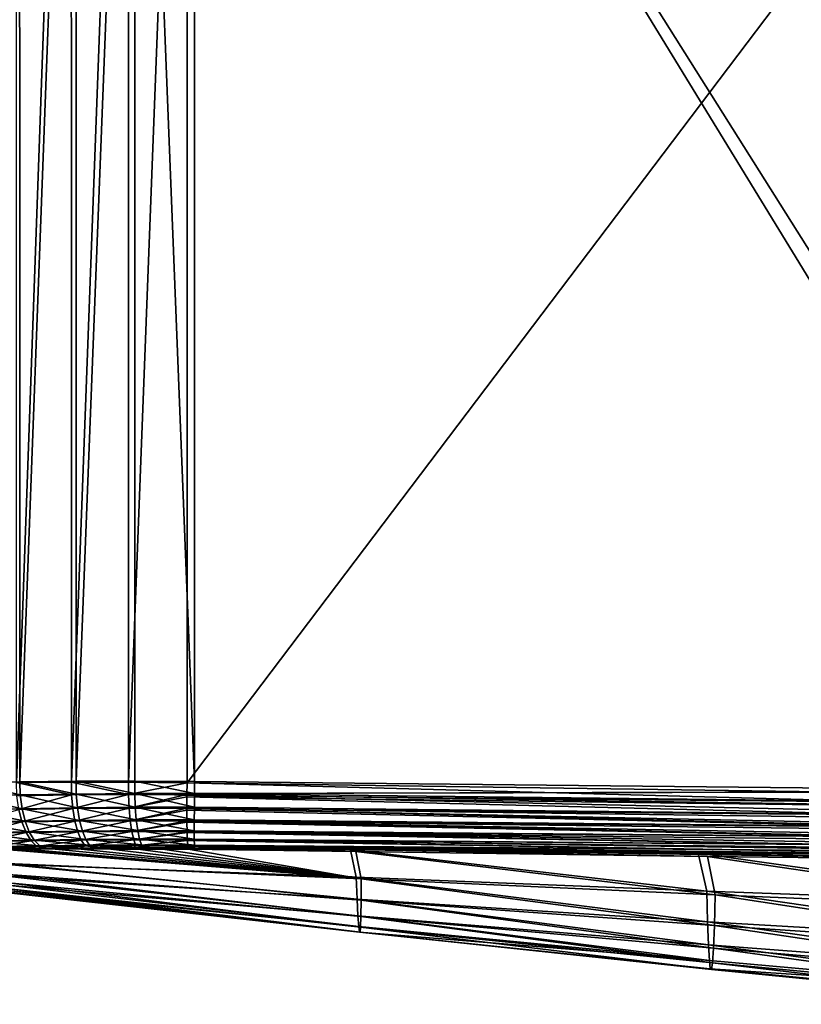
# Model space of a CAD drawing. Header units: metres. Extents: x -92 to 264, y -100 to 50.
# Tile 2 of 256: x -77 to -66, y -25 to -11. Entities that reach past the tile are written whole.
import ezdxf

# ---------------------------------------------------------------- set-up
doc = ezdxf.new("R2010")
doc.units = ezdxf.units.M
doc.layers.add('solid_21062050_01', color=7, linetype='CONTINUOUS')

msp = doc.modelspace()

# ---------------------------------------------------------------- linework, layer by layer
at = {"layer": 'solid_21062050_01'}
for points in [[(-76.629181, -1.07559, -19.092787), (-75.888359, -1.084409, -19.381931), (-76.627884, -21.746498, -19.093397)], [(-75.888359, -1.084409, -19.381931), (-75.886948, -21.74193, -19.382374), (-76.627884, -21.746498, -19.093397)], [(-75.888359, -1.084409, -19.381931), (-75.115334, -1.090109, -19.56883), (-75.886948, -21.74193, -19.382374)], [(-75.115334, -1.090109, -19.56883), (-75.114288, -21.742123, -19.569008), (-75.886948, -21.74193, -19.382374)], [(-75.115334, -1.090109, -19.56883), (-74.324379, -1.092589, -19.650059), (-75.114288, -21.742123, -19.569008)], [(-75.114288, -21.742123, -19.569008), (-74.324379, -1.092589, -19.650059), (-74.324379, -21.749252, -19.650059)], [(-58.717014, -1.112207, -20.19508), (-74.324379, -21.749252, -19.650059), (-74.324379, -1.092589, -19.650059)], [(-58.717014, -1.112207, -20.19508), (-61.618393, -21.930801, -20.093761), (-74.324379, -21.749252, -19.650059)], [(-76.585022, -1.353368, 19.028664), (-77.299019, -21.744003, 18.644234), (-76.584045, -21.73456, 19.029106)], [(-75.824326, -1.365683, 19.311781), (-76.585022, -1.353368, 19.028664), (-76.584045, -21.73456, 19.029106)], [(-75.824326, -1.365683, 19.311781), (-76.584045, -21.73456, 19.029106), (-75.823296, -21.728155, 19.312084)], [(-75.03196, -1.373339, 19.487816), (-75.824326, -1.365683, 19.311781), (-75.823296, -21.728155, 19.312084)], [(-75.03196, -1.373339, 19.487816), (-75.823296, -21.728155, 19.312084), (-75.031181, -21.726458, 19.487934)], [(-75.03196, -1.373339, 19.487816), (-74.223152, -21.731262, 19.553432), (-74.223152, -1.376197, 19.553432)], [(-75.03196, -1.373339, 19.487816), (-75.031181, -21.726458, 19.487934), (-74.223152, -21.731262, 19.553432)], [(-74.223152, -1.376197, 19.553432), (-61.326332, -21.865934, 19.709866), (-58.696518, -1.385864, 19.741762)], [(-74.223152, -1.376197, 19.553432), (-61.699772, -21.862736, 19.705336), (-61.326332, -21.865934, 19.709866)], [(-74.223152, -1.376197, 19.553432), (-74.223152, -21.731262, 19.553432), (-61.699772, -21.862736, 19.705336)], [(-76.579834, -21.912392, 19.011541), (-76.584045, -21.73456, 19.029106), (-77.299019, -21.744003, 18.644234)], [(-76.579834, -21.912392, 19.011541), (-77.299019, -21.744003, 18.644234), (-77.290825, -21.927343, 18.627058)], [(-75.887085, -21.912134, -19.365301), (-76.627884, -21.746498, -19.093397), (-75.886948, -21.74193, -19.382374)], [(-76.624519, -21.923721, -19.0755), (-76.627884, -21.746498, -19.093397), (-75.887085, -21.912134, -19.365301)], [(-75.822464, -21.899963, 19.295069), (-75.823296, -21.728155, 19.312084), (-76.584045, -21.73456, 19.029106)], [(-75.822464, -21.899963, 19.295069), (-76.584045, -21.73456, 19.029106), (-76.579834, -21.912392, 19.011541)], [(-75.887085, -21.912134, -19.365301), (-75.886948, -21.74193, -19.382374), (-75.116455, -21.905319, -19.55348)], [(-75.116455, -21.905319, -19.55348), (-75.886948, -21.74193, -19.382374), (-75.114288, -21.742123, -19.569008)], [(-75.032455, -21.8925, 19.472075), (-75.031181, -21.726458, 19.487934), (-75.823296, -21.728155, 19.312084)], [(-75.032455, -21.8925, 19.472075), (-75.823296, -21.728155, 19.312084), (-75.822464, -21.899963, 19.295069)], [(-75.116455, -21.905319, -19.55348), (-75.114288, -21.742123, -19.569008), (-74.324379, -21.749252, -19.650059)], [(-75.116455, -21.905319, -19.55348), (-74.324379, -21.749252, -19.650059), (-74.326538, -21.90645, -19.636137)], [(-74.225006, -21.892599, 19.538786), (-75.031181, -21.726458, 19.487934), (-75.032455, -21.8925, 19.472075)], [(-74.225006, -21.892599, 19.538786), (-74.223152, -21.731262, 19.553432), (-75.031181, -21.726458, 19.487934)], [(-74.326538, -21.90645, -19.636137), (-74.324379, -21.749252, -19.650059), (-61.186253, -22.105679, -20.092699)], [(-61.186253, -22.105679, -20.092699), (-74.324379, -21.749252, -19.650059), (-61.618393, -21.930801, -20.093761)], [(-74.225006, -21.892599, 19.538786), (-61.699772, -21.862736, 19.705336), (-74.223152, -21.731262, 19.553432)], [(-76.579834, -21.912392, 19.011541), (-77.290825, -21.927343, 18.627058), (-76.553444, -22.098227, 18.958729)], [(-77.290825, -21.927343, 18.627058), (-77.256302, -22.112799, 18.577713), (-76.553444, -22.098227, 18.958729)], [(-76.624519, -21.923721, -19.0755), (-75.887085, -21.912134, -19.365301), (-76.598083, -22.108435, -19.023449)], [(-75.887085, -21.912134, -19.365301), (-75.869308, -22.097309, -19.311253), (-76.598083, -22.108435, -19.023449)], [(-75.822464, -21.899963, 19.295069), (-76.579834, -21.912392, 19.011541), (-75.804924, -22.086205, 19.240049)], [(-76.579834, -21.912392, 19.011541), (-76.553444, -22.098227, 18.958729), (-75.804924, -22.086205, 19.240049)], [(-75.887085, -21.912134, -19.365301), (-75.116455, -21.905319, -19.55348), (-75.869308, -22.097309, -19.311253)], [(-75.116455, -21.905319, -19.55348), (-75.107948, -22.090939, -19.498701), (-75.869308, -22.097309, -19.311253)], [(-75.032455, -21.8925, 19.472075), (-75.822464, -21.899963, 19.295069), (-75.02433, -22.079115, 19.41614)], [(-75.822464, -21.899963, 19.295069), (-75.804924, -22.086205, 19.240049), (-75.02433, -22.079115, 19.41614)], [(-75.116455, -21.905319, -19.55348), (-74.326538, -21.90645, -19.636137), (-75.107948, -22.090939, -19.498701)], [(-75.107948, -22.090939, -19.498701), (-74.326538, -21.90645, -19.636137), (-74.326836, -21.936758, -19.630207)], [(-75.107948, -22.090939, -19.498701), (-74.326836, -21.936758, -19.630207), (-74.327766, -22.092426, -19.581884)], [(-75.032455, -21.8925, 19.472075), (-75.02433, -22.079115, 19.41614), (-74.226677, -22.079496, 19.483231)], [(-74.225288, -21.920425, 19.533257), (-75.032455, -21.8925, 19.472075), (-74.226677, -22.079496, 19.483231)], [(-74.225288, -21.920425, 19.533257), (-74.225006, -21.892599, 19.538786), (-75.032455, -21.8925, 19.472075)], [(-74.327766, -22.092426, -19.581884), (-74.326836, -21.936758, -19.630207), (-61.186523, -22.269283, -20.044806)], [(-74.326836, -21.936758, -19.630207), (-74.326538, -21.90645, -19.636137), (-61.186253, -22.105679, -20.092699)], [(-74.326836, -21.936758, -19.630207), (-61.186253, -22.105679, -20.092699), (-61.186523, -22.269283, -20.044806)], [(-61.317539, -22.212355, 19.640659), (-74.225288, -21.920425, 19.533257), (-74.226677, -22.079496, 19.483231)], [(-61.316723, -22.042627, 19.692484), (-74.225006, -21.892599, 19.538786), (-74.225288, -21.920425, 19.533257)], [(-61.316723, -22.042627, 19.692484), (-74.225288, -21.920425, 19.533257), (-61.317539, -22.212355, 19.640659)], [(-74.225006, -21.892599, 19.538786), (-61.326332, -21.865934, 19.709866), (-61.699772, -21.862736, 19.705336)], [(-61.316723, -22.042627, 19.692484), (-61.326332, -21.865934, 19.709866), (-74.225006, -21.892599, 19.538786)], [(-76.553444, -22.098227, 18.958729), (-77.256302, -22.112799, 18.577713), (-76.511269, -22.266993, 18.870642)], [(-77.256302, -22.112799, 18.577713), (-77.201416, -22.280947, 18.495651), (-76.511269, -22.266993, 18.870642)], [(-76.598083, -22.108435, -19.023449), (-76.555511, -22.276382, -18.936794), (-77.226784, -22.288797, -18.559916)], [(-76.598083, -22.108435, -19.023449), (-75.869308, -22.097309, -19.311253), (-76.555511, -22.276382, -18.936794)], [(-75.869308, -22.097309, -19.311253), (-75.840065, -22.266022, -19.22065), (-76.555511, -22.276382, -18.936794)], [(-75.804924, -22.086205, 19.240049), (-76.553444, -22.098227, 18.958729), (-75.776474, -22.25564, 19.147842)], [(-76.553444, -22.098227, 18.958729), (-76.511269, -22.266993, 18.870642), (-75.776474, -22.25564, 19.147842)], [(-75.869308, -22.097309, -19.311253), (-75.107948, -22.090939, -19.498701), (-75.840065, -22.266022, -19.22065)], [(-75.107948, -22.090939, -19.498701), (-75.092857, -22.260397, -19.406054), (-75.840065, -22.266022, -19.22065)], [(-75.02433, -22.079115, 19.41614), (-75.804924, -22.086205, 19.240049), (-75.010361, -22.249178, 19.321781)], [(-75.804924, -22.086205, 19.240049), (-75.776474, -22.25564, 19.147842), (-75.010361, -22.249178, 19.321781)], [(-75.107948, -22.090939, -19.498701), (-74.327766, -22.092426, -19.581884), (-75.092857, -22.260397, -19.406054)], [(-75.092857, -22.260397, -19.406054), (-74.327766, -22.092426, -19.581884), (-74.327805, -22.116032, -19.571741)], [(-75.092857, -22.260397, -19.406054), (-74.327805, -22.116032, -19.571741), (-74.327377, -22.262501, -19.489115)], [(-75.02433, -22.079115, 19.41614), (-75.010361, -22.249178, 19.321781), (-74.227669, -22.25005, 19.388729)], [(-74.22683, -22.101137, 19.473812), (-75.02433, -22.079115, 19.41614), (-74.227669, -22.25005, 19.388729)], [(-74.22683, -22.101137, 19.473812), (-74.226677, -22.079496, 19.483231), (-75.02433, -22.079115, 19.41614)], [(-74.327805, -22.116032, -19.571741), (-74.327766, -22.092426, -19.581884), (-61.185604, -22.420929, -19.966942)], [(-74.327377, -22.262501, -19.489115), (-74.327805, -22.116032, -19.571741), (-61.185604, -22.420929, -19.966942)], [(-74.327766, -22.092426, -19.581884), (-61.186523, -22.269283, -20.044806), (-61.185604, -22.420929, -19.966942)], [(-61.317852, -22.368618, 19.556541), (-74.22683, -22.101137, 19.473812), (-74.227669, -22.25005, 19.388729)], [(-61.317539, -22.212355, 19.640659), (-74.226677, -22.079496, 19.483231), (-74.22683, -22.101137, 19.473812)], [(-61.317539, -22.212355, 19.640659), (-74.22683, -22.101137, 19.473812), (-61.317852, -22.368618, 19.556541)], [(-77.226784, -22.288797, -18.559916), (-76.555511, -22.276382, -18.936794), (-77.153931, -22.431286, -18.45075)], [(-76.511269, -22.266993, 18.870642), (-77.201416, -22.280947, 18.495651), (-76.455299, -22.410772, 18.751415)], [(-77.201416, -22.280947, 18.495651), (-77.128746, -22.423893, 18.384726), (-76.455299, -22.410772, 18.751415)], [(-76.555511, -22.276382, -18.936794), (-76.498779, -22.419781, -18.819553), (-77.153931, -22.431286, -18.45075)], [(-76.555511, -22.276382, -18.936794), (-75.840065, -22.266022, -19.22065), (-76.498779, -22.419781, -18.819553)], [(-75.776474, -22.25564, 19.147842), (-76.511269, -22.266993, 18.870642), (-75.738441, -22.400316, 19.02277)], [(-76.511269, -22.266993, 18.870642), (-76.455299, -22.410772, 18.751415), (-75.738441, -22.400316, 19.02277)], [(-75.840065, -22.266022, -19.22065), (-75.80072, -22.410452, -19.097689), (-76.498779, -22.419781, -18.819553)], [(-75.840065, -22.266022, -19.22065), (-75.092857, -22.260397, -19.406054), (-75.80072, -22.410452, -19.097689)], [(-75.092857, -22.260397, -19.406054), (-75.071869, -22.405842, -19.279829), (-75.80072, -22.410452, -19.097689)], [(-75.010361, -22.249178, 19.321781), (-75.776474, -22.25564, 19.147842), (-74.991196, -22.394705, 19.193428)], [(-75.776474, -22.25564, 19.147842), (-75.738441, -22.400316, 19.02277), (-74.991196, -22.394705, 19.193428)], [(-75.092857, -22.260397, -19.406054), (-74.327377, -22.262501, -19.489115), (-75.071869, -22.405842, -19.279829)], [(-75.071869, -22.405842, -19.279829), (-74.327377, -22.262501, -19.489115), (-74.327248, -22.279203, -19.477228)], [(-75.071869, -22.405842, -19.279829), (-74.327248, -22.279203, -19.477228), (-74.325401, -22.408791, -19.362127)], [(-75.010361, -22.249178, 19.321781), (-74.991196, -22.394705, 19.193428), (-74.227936, -22.396252, 19.259714)], [(-74.22773, -22.265324, 19.37771), (-75.010361, -22.249178, 19.321781), (-74.227936, -22.396252, 19.259714)], [(-74.22773, -22.265324, 19.37771), (-74.227669, -22.25005, 19.388729), (-75.010361, -22.249178, 19.321781)], [(-74.327377, -22.262501, -19.489115), (-61.185604, -22.420929, -19.966942), (-61.183529, -22.555178, -19.861902)], [(-74.327248, -22.279203, -19.477228), (-74.327377, -22.262501, -19.489115), (-61.183529, -22.555178, -19.861902)], [(-74.325401, -22.408791, -19.362127), (-74.327248, -22.279203, -19.477228), (-61.183529, -22.555178, -19.861902)], [(-61.317646, -22.505339, 19.443399), (-74.22773, -22.265324, 19.37771), (-74.227936, -22.396252, 19.259714)], [(-61.317852, -22.368618, 19.556541), (-74.227669, -22.25005, 19.388729), (-74.22773, -22.265324, 19.37771)], [(-61.317852, -22.368618, 19.556541), (-74.22773, -22.265324, 19.37771), (-61.317646, -22.505339, 19.443399)], [(-77.153931, -22.431286, -18.45075), (-76.498779, -22.419781, -18.819553), (-77.066467, -22.542395, -18.318342)], [(-76.455299, -22.410772, 18.751415), (-77.128746, -22.423893, 18.384726), (-76.388153, -22.522812, 18.606646)], [(-77.128746, -22.423893, 18.384726), (-77.041695, -22.534931, 18.250139), (-76.388153, -22.522812, 18.606646)], [(-76.498779, -22.419781, -18.819553), (-76.430519, -22.53199, -18.677156), (-77.066467, -22.542395, -18.318342)], [(-76.498779, -22.419781, -18.819553), (-75.80072, -22.410452, -19.097689), (-76.430519, -22.53199, -18.677156)], [(-75.738441, -22.400316, 19.02277), (-76.455299, -22.410772, 18.751415), (-75.692619, -22.513443, 18.870708)], [(-76.455299, -22.410772, 18.751415), (-76.388153, -22.522812, 18.606646), (-75.692619, -22.513443, 18.870708)], [(-75.80072, -22.410452, -19.097689), (-75.75309, -22.523911, -18.948067), (-76.430519, -22.53199, -18.677156)], [(-75.80072, -22.410452, -19.097689), (-75.071869, -22.405842, -19.279829), (-75.75309, -22.523911, -18.948067)], [(-75.071869, -22.405842, -19.279829), (-75.045967, -22.520538, -19.125877), (-75.75309, -22.523911, -18.948067)], [(-74.991196, -22.394705, 19.193428), (-75.738441, -22.400316, 19.02277), (-74.967743, -22.508865, 19.037104)], [(-75.738441, -22.400316, 19.02277), (-75.692619, -22.513443, 18.870708), (-74.967743, -22.508865, 19.037104)], [(-75.071869, -22.405842, -19.279829), (-74.325401, -22.408791, -19.362127), (-75.045967, -22.520538, -19.125877)], [(-75.045967, -22.520538, -19.125877), (-74.325401, -22.408791, -19.362127), (-74.32518, -22.419113, -19.350817)], [(-75.045967, -22.520538, -19.125877), (-74.32518, -22.419113, -19.350817), (-74.321922, -22.524523, -19.206808)], [(-74.991196, -22.394705, 19.193428), (-74.967743, -22.508865, 19.037104), (-74.22747, -22.511242, 19.102243)], [(-74.227928, -22.405647, 19.249247), (-74.991196, -22.394705, 19.193428), (-74.22747, -22.511242, 19.102243)], [(-74.227928, -22.405647, 19.249247), (-74.227936, -22.396252, 19.259714), (-74.991196, -22.394705, 19.193428)], [(-74.325401, -22.408791, -19.362127), (-61.183529, -22.555178, -19.861902), (-61.18037, -22.667212, -19.733456)], [(-74.32518, -22.419113, -19.350817), (-74.325401, -22.408791, -19.362127), (-61.18037, -22.667212, -19.733456)], [(-74.321922, -22.524523, -19.206808), (-74.32518, -22.419113, -19.350817), (-61.18037, -22.667212, -19.733456)], [(-61.317646, -22.505339, 19.443399), (-74.227936, -22.396252, 19.259714), (-74.227928, -22.405647, 19.249247)], [(-61.316929, -22.617203, 19.305632), (-74.227928, -22.405647, 19.249247), (-74.22747, -22.511242, 19.102243)], [(-61.317646, -22.505339, 19.443399), (-74.227928, -22.405647, 19.249247), (-61.316929, -22.617203, 19.305632)], [(-77.066467, -22.542395, -18.318342), (-76.430519, -22.53199, -18.677156), (-76.968704, -22.616827, -18.169235)], [(-76.388153, -22.522812, 18.606646), (-77.041695, -22.534931, 18.250139), (-76.312988, -22.597857, 18.443125)], [(-77.041695, -22.534931, 18.250139), (-76.944366, -22.608847, 18.098211), (-76.312988, -22.597857, 18.443125)], [(-76.430519, -22.53199, -18.677156), (-76.354042, -22.607697, -18.516535), (-76.968704, -22.616827, -18.169235)], [(-76.312988, -22.597857, 18.443125), (-76.944366, -22.608847, 18.098211), (-76.793152, -22.64127, 17.966667)], [(-76.312988, -22.597857, 18.443125), (-76.793152, -22.64127, 17.966667), (-76.214096, -22.632088, 18.277521)], [(-76.430519, -22.53199, -18.677156), (-75.75309, -22.523911, -18.948067), (-76.354042, -22.607697, -18.516535)], [(-75.692619, -22.513443, 18.870708), (-76.388153, -22.522812, 18.606646), (-75.641159, -22.58971, 18.698792)], [(-76.388153, -22.522812, 18.606646), (-76.312988, -22.597857, 18.443125), (-75.641159, -22.58971, 18.698792)], [(-75.75309, -22.523911, -18.948067), (-75.699463, -22.601063, -18.778952), (-76.354042, -22.607697, -18.516535)], [(-76.354042, -22.607697, -18.516535), (-75.699463, -22.601063, -18.778952), (-76.150887, -22.642401, -18.400881)], [(-75.641159, -22.58971, 18.698792), (-76.312988, -22.597857, 18.443125), (-76.214096, -22.632088, 18.277521)], [(-75.641159, -22.58971, 18.698792), (-76.214096, -22.632088, 18.277521), (-75.563797, -22.62534, 18.522104)], [(-75.699463, -22.601063, -18.778952), (-75.79467, -22.639402, -18.5452), (-76.150887, -22.642401, -18.400881)], [(-75.699463, -22.601063, -18.778952), (-75.429245, -22.637737, -18.662014), (-75.79467, -22.639402, -18.5452)], [(-75.75309, -22.523911, -18.948067), (-75.045967, -22.520538, -19.125877), (-75.699463, -22.601063, -18.778952)], [(-75.045967, -22.520538, -19.125877), (-75.016357, -22.599129, -18.95145), (-75.699463, -22.601063, -18.778952)], [(-75.699463, -22.601063, -18.778952), (-75.016357, -22.599129, -18.95145), (-75.429245, -22.637737, -18.662014)], [(-74.967743, -22.508865, 19.037104), (-75.692619, -22.513443, 18.870708), (-74.941109, -22.586302, 18.860146)], [(-75.692619, -22.513443, 18.870708), (-75.641159, -22.58971, 18.698792), (-74.941109, -22.586302, 18.860146)], [(-74.941109, -22.586302, 18.860146), (-75.641159, -22.58971, 18.698792), (-75.563797, -22.62534, 18.522104)], [(-74.941109, -22.586302, 18.860146), (-75.563797, -22.62534, 18.522104), (-74.894333, -22.623346, 18.673845)], [(-75.016357, -22.599129, -18.95145), (-75.058205, -22.637793, -18.750299), (-75.429245, -22.637737, -18.662014)], [(-75.016357, -22.599129, -18.95145), (-74.68499, -22.6399, -18.810087), (-75.058205, -22.637793, -18.750299)], [(-75.045967, -22.520538, -19.125877), (-74.321922, -22.524523, -19.206808), (-75.016357, -22.599129, -18.95145)], [(-75.016357, -22.599129, -18.95145), (-74.321922, -22.524523, -19.206808), (-74.321701, -22.529613, -19.198057)], [(-75.016357, -22.599129, -18.95145), (-74.321701, -22.529613, -19.198057), (-74.317101, -22.604332, -19.030354)], [(-75.016357, -22.599129, -18.95145), (-74.317101, -22.604332, -19.030354), (-74.68499, -22.6399, -18.810087)], [(-74.967743, -22.508865, 19.037104), (-74.941109, -22.586302, 18.860146), (-74.226288, -22.589619, 18.923706)], [(-74.227432, -22.515839, 19.094158), (-74.967743, -22.508865, 19.037104), (-74.226288, -22.589619, 18.923706)], [(-74.227432, -22.515839, 19.094158), (-74.22747, -22.511242, 19.102243), (-74.967743, -22.508865, 19.037104)], [(-74.941109, -22.586302, 18.860146), (-74.894333, -22.623346, 18.673845), (-74.224457, -22.627628, 18.732779)], [(-74.226288, -22.589619, 18.923706), (-74.941109, -22.586302, 18.860146), (-74.224457, -22.627628, 18.732779)], [(-74.321922, -22.524523, -19.206808), (-61.18037, -22.667212, -19.733456), (-61.176247, -22.753012, -19.586208)], [(-74.321701, -22.529613, -19.198057), (-74.321922, -22.524523, -19.206808), (-61.176247, -22.753012, -19.586208)], [(-74.317101, -22.604332, -19.030354), (-74.321701, -22.529613, -19.198057), (-61.176247, -22.753012, -19.586208)], [(-61.316929, -22.617203, 19.305632), (-74.22747, -22.511242, 19.102243), (-74.227432, -22.515839, 19.094158)], [(-61.315727, -22.69986, 19.148596), (-74.227432, -22.515839, 19.094158), (-74.226288, -22.589619, 18.923706)], [(-61.316929, -22.617203, 19.305632), (-74.227432, -22.515839, 19.094158), (-61.315727, -22.69986, 19.148596)], [(-74.226288, -22.589619, 18.923706), (-61.739227, -22.746695, 18.971064), (-61.327469, -22.749769, 18.978512)], [(-61.315727, -22.69986, 19.148596), (-74.226288, -22.589619, 18.923706), (-61.327469, -22.749769, 18.978512)], [(-74.226288, -22.589619, 18.923706), (-62.61211, -22.740021, 18.955191), (-61.739227, -22.746695, 18.971064)], [(-74.226288, -22.589619, 18.923706), (-67.42556, -22.69907, 18.865639), (-62.61211, -22.740021, 18.955191)], [(-74.226288, -22.589619, 18.923706), (-72.118973, -22.651625, 18.774786), (-67.42556, -22.69907, 18.865639)], [(-74.226288, -22.589619, 18.923706), (-74.224457, -22.627628, 18.732779), (-72.118973, -22.651625, 18.774786)], [(-76.968704, -22.616827, -18.169235), (-76.354042, -22.607697, -18.516535), (-76.774353, -22.650196, -18.067146)], [(-76.214096, -22.632088, 18.277521), (-76.793152, -22.64127, 17.966667), (-72.118973, -22.651625, 18.774786)], [(-76.793152, -22.64127, 17.966667), (-72.044685, -23.024445, 14.945019), (-72.118973, -22.651625, 18.774786)], [(-76.793152, -22.64127, 17.966667), (-76.774849, -22.848108, 14.301324), (-72.044685, -23.024445, 14.945019)], [(-76.354042, -22.607697, -18.516535), (-76.495583, -22.64636, -18.230112), (-76.774353, -22.650196, -18.067146)], [(-76.774353, -22.650196, -18.067146), (-76.495583, -22.64636, -18.230112), (-71.975166, -23.044205, -15.852878)], [(-76.752159, -22.836849, -15.102928), (-76.774353, -22.650196, -18.067146), (-71.975166, -23.044205, -15.852878)], [(-76.354042, -22.607697, -18.516535), (-76.150887, -22.642401, -18.400881), (-76.495583, -22.64636, -18.230112)], [(-76.495583, -22.64636, -18.230112), (-76.150887, -22.642401, -18.400881), (-71.975166, -23.044205, -15.852878)], [(-75.563797, -22.62534, 18.522104), (-76.214096, -22.632088, 18.277521), (-72.118973, -22.651625, 18.774786)], [(-76.150887, -22.642401, -18.400881), (-75.79467, -22.639402, -18.5452), (-71.975166, -23.044205, -15.852878)], [(-75.79467, -22.639402, -18.5452), (-75.429245, -22.637737, -18.662014), (-71.975166, -23.044205, -15.852878)], [(-74.894333, -22.623346, 18.673845), (-75.563797, -22.62534, 18.522104), (-72.118973, -22.651625, 18.774786)], [(-75.429245, -22.637737, -18.662014), (-75.058205, -22.637793, -18.750299), (-71.975166, -23.044205, -15.852878)], [(-75.058205, -22.637793, -18.750299), (-74.68499, -22.6399, -18.810087), (-71.975166, -23.044205, -15.852878)], [(-74.894333, -22.623346, 18.673845), (-72.118973, -22.651625, 18.774786), (-74.224457, -22.627628, 18.732779)], [(-74.317101, -22.604332, -19.030354), (-74.311172, -22.644434, -18.841328), (-74.68499, -22.6399, -18.810087)], [(-74.68499, -22.6399, -18.810087), (-74.311172, -22.644434, -18.841328), (-71.975166, -23.044205, -15.852878)], [(-74.317101, -22.604332, -19.030354), (-61.188602, -22.809069, -19.42518), (-61.661419, -22.804401, -19.404655)], [(-74.317101, -22.604332, -19.030354), (-61.176247, -22.753012, -19.586208), (-61.188602, -22.809069, -19.42518)], [(-74.317101, -22.604332, -19.030354), (-61.661419, -22.804401, -19.404655), (-62.413933, -22.796801, -19.371906)], [(-74.317101, -22.604332, -19.030354), (-62.413933, -22.796801, -19.371906), (-67.300842, -22.741932, -19.157064)], [(-74.317101, -22.604332, -19.030354), (-67.300842, -22.741932, -19.157064), (-72.049232, -22.678537, -18.944302)], [(-74.317101, -22.604332, -19.030354), (-72.049232, -22.678537, -18.944302), (-74.311172, -22.644434, -18.841328)], [(-74.311172, -22.644434, -18.841328), (-72.049232, -22.678537, -18.944302), (-71.975166, -23.044205, -15.852878)], [(-72.118973, -22.651625, 18.774786), (-67.312027, -23.213221, 15.00173), (-67.42556, -22.69907, 18.865639)], [(-72.044685, -23.024445, 14.945019), (-67.312027, -23.213221, 15.00173), (-72.118973, -22.651625, 18.774786)], [(-72.049232, -22.678537, -18.944302), (-67.300842, -22.741932, -19.157064), (-67.195404, -23.263731, -16.049051)], [(-71.975166, -23.044205, -15.852878), (-72.049232, -22.678537, -18.944302), (-67.195404, -23.263731, -16.049051)], [(-67.42556, -22.69907, 18.865639), (-62.579411, -23.384415, 15.060453), (-62.61211, -22.740021, 18.955191)], [(-67.312027, -23.213221, 15.00173), (-62.579411, -23.384415, 15.060453), (-67.42556, -22.69907, 18.865639)], [(-76.774849, -22.848108, 14.301324), (-72.031319, -23.321928, 11.106561), (-72.044685, -23.024445, 14.945019)], [(-76.774849, -22.848108, 14.301324), (-76.760536, -23.011665, 10.624732), (-72.031319, -23.321928, 11.106561)], [(-76.752159, -22.836849, -15.102928), (-71.975166, -23.044205, -15.852878), (-71.975647, -23.335169, -12.76802)], [(-76.741325, -22.986757, -12.162716), (-76.752159, -22.836849, -15.102928), (-71.975647, -23.335169, -12.76802)], [(-67.300842, -22.741932, -19.157064), (-62.413933, -22.796801, -19.371906), (-62.415302, -23.463364, -16.248163)], [(-67.195404, -23.263731, -16.049051), (-67.300842, -22.741932, -19.157064), (-62.415302, -23.463364, -16.248163)], [(-76.741325, -22.986757, -12.162716), (-71.975647, -23.335169, -12.76802), (-71.978271, -23.552467, -9.658737)], [(-76.734169, -23.101681, -9.202787), (-76.741325, -22.986757, -12.162716), (-71.978271, -23.552467, -9.658737)], [(-76.760536, -23.011665, 10.624732), (-72.019043, -23.544041, 7.313777), (-72.031319, -23.321928, 11.106561)], [(-76.760536, -23.011665, 10.624732), (-76.748894, -23.129881, 6.991974), (-72.019043, -23.544041, 7.313777)], [(-76.748894, -23.129881, 6.991974), (-72.007919, -23.691139, 3.629596), (-72.019043, -23.544041, 7.313777)], [(-76.748894, -23.129881, 6.991974), (-76.739952, -23.20326, 3.466347), (-72.007919, -23.691139, 3.629596)], [(-76.734169, -23.101681, -9.202787), (-71.978271, -23.552467, -9.658737), (-71.983025, -23.696007, -6.496815)], [(-76.730667, -23.181816, -6.194062), (-76.734169, -23.101681, -9.202787), (-71.983025, -23.696007, -6.496815)], [(-72.044685, -23.024445, 14.945019), (-67.300682, -23.624704, 11.144727), (-67.312027, -23.213221, 15.00173)], [(-72.044685, -23.024445, 14.945019), (-72.031319, -23.321928, 11.106561), (-67.300682, -23.624704, 11.144727)], [(-71.975647, -23.335169, -12.76802), (-71.975166, -23.044205, -15.852878), (-67.208443, -23.677128, -12.933387)], [(-71.975166, -23.044205, -15.852878), (-67.195404, -23.263731, -16.049051), (-67.208443, -23.677128, -12.933387)], [(-76.739952, -23.20326, 3.466347), (-71.998077, -23.764774, 0.103082), (-72.007919, -23.691139, 3.629596)], [(-76.739952, -23.20326, 3.466347), (-76.733803, -23.234358, 0.095659), (-71.998077, -23.764774, 0.103082)], [(-76.733803, -23.234358, 0.095659), (-76.730621, -23.226501, -3.109929), (-71.998077, -23.764774, 0.103082)], [(-76.730667, -23.181816, -6.194062), (-71.983025, -23.696007, -6.496815), (-71.9897, -23.766502, -3.257559)], [(-76.730621, -23.226501, -3.109929), (-76.730667, -23.181816, -6.194062), (-71.9897, -23.766502, -3.257559)], [(-76.730621, -23.226501, -3.109929), (-71.9897, -23.766502, -3.257559), (-71.998077, -23.764774, 0.103082)], [(-67.312027, -23.213221, 15.00173), (-62.570202, -23.902664, 11.184128), (-62.579411, -23.384415, 15.060453)], [(-67.312027, -23.213221, 15.00173), (-67.300682, -23.624704, 11.144727), (-62.570202, -23.902664, 11.184128)], [(-67.208443, -23.677128, -12.933387), (-67.195404, -23.263731, -16.049051), (-62.441097, -23.99254, -13.101465)], [(-67.195404, -23.263731, -16.049051), (-62.415302, -23.463364, -16.248163), (-62.441097, -23.99254, -13.101465)], [(-72.031319, -23.321928, 11.106561), (-67.288574, -23.935881, 7.339843), (-67.300682, -23.624704, 11.144727)], [(-72.031319, -23.321928, 11.106561), (-72.019043, -23.544041, 7.313777), (-67.288574, -23.935881, 7.339843)], [(-71.978271, -23.552467, -9.658737), (-71.975647, -23.335169, -12.76802), (-67.221786, -23.982801, -9.784577)], [(-71.975647, -23.335169, -12.76802), (-67.208443, -23.677128, -12.933387), (-67.221786, -23.982801, -9.784577)], [(-72.019043, -23.544041, 7.313777), (-67.275841, -24.147306, 3.642429), (-67.288574, -23.935881, 7.339843)], [(-72.019043, -23.544041, 7.313777), (-72.007919, -23.691139, 3.629596), (-67.275841, -24.147306, 3.642429)], [(-71.983025, -23.696007, -6.496815), (-71.978271, -23.552467, -9.658737), (-67.235374, -24.180155, -6.57975)], [(-71.978271, -23.552467, -9.658737), (-67.221786, -23.982801, -9.784577), (-67.235374, -24.180155, -6.57975)], [(-67.300682, -23.624704, 11.144727), (-62.558353, -24.297419, 7.366742), (-62.570202, -23.902664, 11.184128)], [(-67.300682, -23.624704, 11.144727), (-67.288574, -23.935881, 7.339843), (-62.558353, -24.297419, 7.366742)], [(-72.007919, -23.691139, 3.629596), (-71.998077, -23.764774, 0.103082), (-67.275841, -24.147306, 3.642429)], [(-71.998077, -23.764774, 0.103082), (-67.262604, -24.259314, 0.094686), (-67.275841, -24.147306, 3.642429)], [(-71.998077, -23.764774, 0.103082), (-71.9897, -23.766502, -3.257559), (-67.262604, -24.259314, 0.094686)], [(-71.9897, -23.766502, -3.257559), (-71.983025, -23.696007, -6.496815), (-67.249054, -24.271273, -3.299302)], [(-71.9897, -23.766502, -3.257559), (-67.249054, -24.271273, -3.299302), (-67.262604, -24.259314, 0.094686)], [(-71.983025, -23.696007, -6.496815), (-67.235374, -24.180155, -6.57975), (-67.249054, -24.271273, -3.299302)], [(-67.221786, -23.982801, -9.784577), (-67.208443, -23.677128, -12.933387), (-62.465305, -24.381697, -9.912511)], [(-67.208443, -23.677128, -12.933387), (-62.441097, -23.99254, -13.101465), (-62.465305, -24.381697, -9.912511)], [(-67.288574, -23.935881, 7.339843), (-62.544037, -24.569469, 3.655826), (-62.558353, -24.297419, 7.366742)], [(-67.288574, -23.935881, 7.339843), (-67.275841, -24.147306, 3.642429), (-62.544037, -24.569469, 3.655826)], [(-67.235374, -24.180155, -6.57975), (-67.221786, -23.982801, -9.784577), (-62.487862, -24.629667, -6.663977)], [(-67.221786, -23.982801, -9.784577), (-62.465305, -24.381697, -9.912511), (-62.487862, -24.629667, -6.663977)], [(-67.275841, -24.147306, 3.642429), (-67.262604, -24.259314, 0.094686), (-62.544037, -24.569469, 3.655826)], [(-67.249054, -24.271273, -3.299302), (-67.235374, -24.180155, -6.57975), (-62.508617, -24.739904, -3.341526)], [(-67.235374, -24.180155, -6.57975), (-62.487862, -24.629667, -6.663977), (-62.508617, -24.739904, -3.341526)], [(-67.262604, -24.259314, 0.094686), (-62.527401, -24.717909, 0.08647), (-62.544037, -24.569469, 3.655826)], [(-67.262604, -24.259314, 0.094686), (-67.249054, -24.271273, -3.299302), (-62.527401, -24.717909, 0.08647)], [(-67.249054, -24.271273, -3.299302), (-62.508617, -24.739904, -3.341526), (-62.527401, -24.717909, 0.08647)]]:
    msp.add_3dface(points, dxfattribs=at)

doc.saveas('drawing.dxf')
